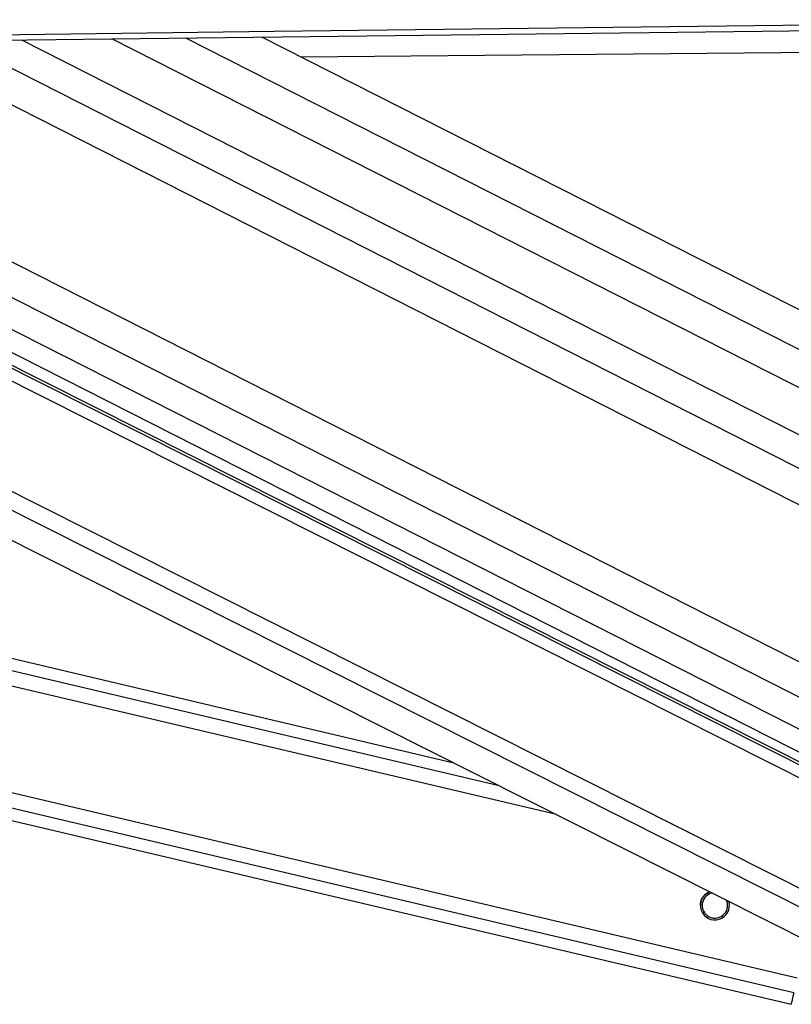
# Model space of a CAD drawing. Header units: millimetres. Extents: x 36407 to 443956, y 20230 to 409263.
# Tile 70 of 79: x 361264 to 367637, y 144211 to 152340. Entities that reach past the tile are written whole.
import ezdxf

# ---------------------------------------------------------------- set-up
doc = ezdxf.new("R2010")
doc.units = ezdxf.units.MM
doc.header["$LTSCALE"] = 50

msp = doc.modelspace()

# ---------------------------------------------------------------- linework, layer by layer
at = {"color": 7, "linetype": 'Continuous', "lineweight": 25}
for p, q in [((370656.4, 147799.69), (362024.26, 152182.32)), ((370736.12, 148404.07), (363265.38, 152197.04)), ((369141.12, 145486.99), (355981.2, 152110.72)), ((356235.84, 152113.74), (369106.05, 145579.4)), ((353180.31, 152077.58), (368602.05, 144315.41)), ((335176.12, 151865.09), (367635.11, 144211.26)), ((364851.04, 146203.4), (340570.89, 151928.65)), ((366982.88, 145130.38), (366954.63, 145119.65))]:
    msp.add_line(p, q, dxfattribs=at)
at = {"color": 8, "linetype": 'Continuous', "lineweight": 25}
for p, q in [((362634.07, 152189.55), (371066.77, 147908.18)), ((369238.07, 145306.41), (355725.39, 152107.69)), ((369221.66, 145422.25), (355934.22, 152110.17)), ((356600.66, 152118.06), (369272.27, 145684.55)), ((357109.5, 152124.08), (369423.28, 145872.25)), ((357673.37, 152130.76), (369493.27, 146129.68)), ((360169.56, 152160.34), (370022.83, 147157.72)), ((360746.89, 152167.18), (370234.13, 147350.4)), ((361280.34, 152173.5), (370296.46, 147595.92)), ((368960.92, 144381.34), (353658.91, 152083.24)), ((369035.43, 144497.42), (353957.04, 152086.77)), ((367657.49, 144306.59), (335582.52, 151869.87)), ((367685.74, 144426.49), (336093.72, 151875.89)), ((365696.44, 145777.89), (339657.42, 151917.89)), ((365224.01, 146015.67), (340167.9, 151923.9)), ((366954.63, 145119.65), (366935.43, 145124.17)), ((366919, 144968.55), (366898.84, 144973.3)), ((367076.75, 144931.35), (367056.66, 144936.09))]:
    msp.add_line(p, q, dxfattribs=at)
at = {"color": 7, "linetype": 'Continuous', "lineweight": 25, "flags": 128}
for points in [[(333949.33, 151896.59), (338151.68, 151946.07), (340252.84, 151970.84), (342354.01, 151995.61), (344455.18, 152020.4), (346556.35, 152045.21), (348657.52, 152070.02), (350758.68, 152094.86), (352859.85, 152119.7), (354961.02, 152144.56), (357062.18, 152169.44), (359163.35, 152194.32), (361264.52, 152219.22), (363365.69, 152244.14), (365466.86, 152269.07), (367568.02, 152294.01), (371455.64, 152340.2)], [(331676.79, 151823.9), (335879.14, 151873.36), (337980.3, 151898.12), (340081.47, 151922.88), (342182.64, 151947.66), (344283.81, 151972.45), (346384.98, 151997.26), (348486.15, 152022.08), (350587.32, 152046.91), (352688.48, 152071.76), (354789.65, 152096.62), (356890.81, 152121.49), (358991.98, 152146.38), (361093.15, 152171.28), (363194.31, 152196.2), (365295.48, 152221.12), (367396.65, 152246.07), (371455.69, 152294.29)], [(371080.88, 152096.81), (370919.54, 152095.4), (368777.88, 152076.69), (366636.23, 152058), (364494.58, 152039.32), (363591.52, 152031.46)], [(367657.49, 144306.59), (367647.88, 144265.7), (367640.84, 144235.77), (367636.55, 144217.48), (367635.11, 144211.26), (367635.11, 144211.26)]]:
    msp.add_lwpolyline(points, dxfattribs=at)
at = {"color": 7, "linetype": 'Continuous', "lineweight": 25}
msp.add_arc((367005.64, 145028.02), 120, 110.694478, 15.868983, dxfattribs=at)
for points, knots in [([(366886.95, 145027.76), (366886.71, 145034.1), (366886.08, 145050.7), (366895.05, 145076.98), (366909.73, 145102.1), (366922.35, 145113.99), (366928.61, 145119.89)], [0, 0, 0, 0, 0.17837, 0.4665394, 0.735596, 1, 1, 1, 1]), ([(366954.63, 145119.65), (366945.2, 145113.22), (366927.86, 145101.4), (366909.62, 145073.88), (366900.44, 145044.29), (366900.28, 145014.58), (366906.74, 144989.06), (366915.15, 144974.99), (366919, 144968.55)], [0, 0, 0, 0, 0.2046085, 0.3763173, 0.5488264, 0.70336, 0.8643128, 1, 1, 1, 1]), ([(366954.64, 145118.93), (366945.18, 145112.52), (366927.78, 145100.73), (366909.87, 145073.26), (366900.98, 145047.69), (366901.42, 145032.22), (366901.56, 145027.1)], [0, 0, 0, 0, 0.3227304, 0.5935068, 0.8655467, 1, 1, 1, 1]), ([(366928.61, 145119.89), (366937.09, 145126.75), (366947.65, 145135.28), (366961.74, 145138.92), (366964.5, 145139.63)], [0, 0, 0, 0, 0.8040625, 1, 1, 1, 1]), ([(366984.18, 145129.73), (366983.75, 145129.71), (366972.77, 145129.06), (366963.52, 145123.89), (366954.64, 145118.93)], [0, 0, 0, 0, 0.0395018, 1, 1, 1, 1]), ([(367056.66, 144936.09), (367066.09, 144942.51), (367083.43, 144954.3), (367101.65, 144981.78), (367110.91, 145011.42), (367110.78, 145040.96), (367106.66, 145060.72), (367101.67, 145069.72), (367101, 145070.93)], [0, 0, 0, 0, 0.2301337, 0.4232487, 0.61725, 0.791031, 0.9720131, 1, 1, 1, 1]), ([(367109.73, 145027.27), (367109.91, 145031.44), (367110.49, 145045.29), (367106.5, 145060.38), (367101.34, 145069.67), (367100.5, 145071.18)], [0, 0, 0, 0, 0.2649018, 0.8802236, 1, 1, 1, 1]), ([(367119.67, 145061.53), (367121.73, 145055.98), (367125.56, 145045.7), (367124.72, 145033.54), (367124.34, 145027.95)], [0, 0, 0, 0, 0.54027883, 1, 1, 1, 1]), ([(366919, 144968.55), (366925.14, 144960.94), (366937.4, 144945.71), (366964.99, 144929.4), (366996.21, 144921.68), (367029.08, 144923.54), (367047.53, 144931.94), (367056.66, 144936.09)], [0, 0, 0, 0, 0.1964399, 0.3926578, 0.5933435, 0.7988115, 1, 1, 1, 1])]:
    msp.add_open_spline(points, degree=3, knots=knots, dxfattribs=at)

doc.saveas('drawing.dxf')
